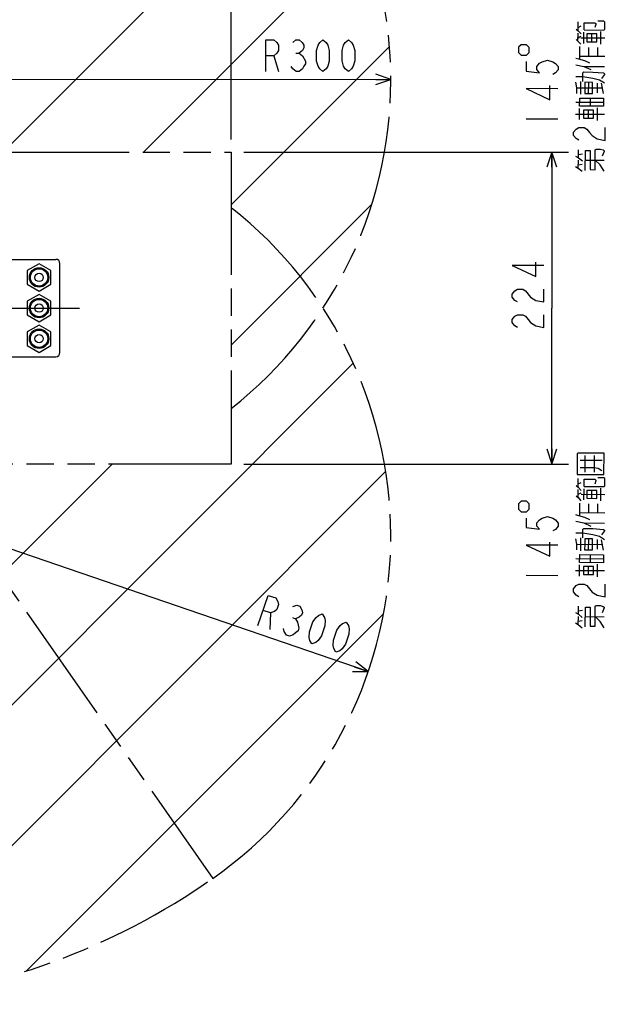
# Model space of a CAD drawing. Extents: x 0 to 594, y 0 to 420.
# Tile 16 of 67: x 139 to 209, y 213 to 331. Entities that reach past the tile are written whole.
import ezdxf

# ---------------------------------------------------------------- set-up
doc = ezdxf.new("R2010")
doc.units = 0
doc.header["$LTSCALE"] = 32.67
doc.linetypes.add('CENTER', pattern=[0.6, 0.375, -0.075, 0.075, -0.075])
doc.linetypes.add('PHANTOM', pattern=[0.8, 0.45, -0.05, 0.1, -0.05, 0.1, -0.05])
doc.layers.get('0').update_dxf_attribs({"linetype": 'CONTINUOUS'})
for name, color, linetype in [('CRV', 7, 'CONTINUOUS'), ('DEFAULT_1', 7, 'CENTER'), ('PARAM_DIM', 7, 'CONTINUOUS')]:
    doc.layers.add(name, color=color, linetype=linetype)
doc.styles.get("Standard").update_dxf_attribs({"font": 'txt', "width": 0.8})
doc.dimstyles.new('DIMSTYLE_7', dxfattribs={"dimtxt": 3.8, "dimasz": 1.8, "dimexe": 0.18, "dimexo": 0.0625, "dimgap": 0.09, "dimtad": 1, "dimlfac": 6, "dimtxsty": 'STANDARD', "dimblk": 'OPEN', "dimblk1": 'OPEN', "dimblk2": 'OPEN', "dimcen": 0.09, "dimazin": 3, "dimtp": 0.01, "dimtm": 0.01, "dimtfac": 1, "dimtofl": 0, "dimtmove": 0, "dimatfit": 3, "dimtolj": 1})
doc.dimstyles.new('DIMSTYLE_8', dxfattribs={"dimtxt": 3.8, "dimasz": 1.8, "dimexe": 0.18, "dimexo": 0.0625, "dimgap": 0.09, "dimtad": 1, "dimlfac": 6, "dimtxsty": 'STANDARD', "dimblk": 'OPEN', "dimblk1": 'OPEN', "dimblk2": 'OPEN', "dimcen": 0.09, "dimazin": 3, "dimtp": 0.01, "dimtm": 0.01, "dimtfac": 1, "dimtofl": 0, "dimtmove": 0, "dimatfit": 3, "dimtolj": 1})

# ---------------------------------------------------------------- blocks, each defined once
blk = doc.blocks.new('_OPEN')
at = {"color": 0, "linetype": 'BYBLOCK'}
for p, q in [((0, 0), (-1, 0.342)), ((-1, -0.342), (0, 0)), ((-1, 0), (0, 0))]:
    blk.add_line(p, q, dxfattribs=at)
blk = doc.blocks.new('*D37')
at = {"layer": 'PARAM_DIM', "color": 2, "linetype": 'CONTINUOUS'}
for p, q in [((166.15, 315.16), (205.05, 315.16)), ((203.05, 315.16), (203.05, 296.49)), ((203.05, 277.83), (203.05, 296.49)), ((166.15, 277.83), (205.05, 277.83))]:
    blk.add_line(p, q, dxfattribs=at)
at = {"layer": 'PARAM_DIM', "color": 2, "linetype": 'CONTINUOUS', "xscale": 1.8, "yscale": 1.8, "zscale": 1.8}
for p, rotation in [((203.05, 315.16), 90), ((203.05, 277.83), 270)]:
    blk.add_blockref('_OPEN', p, dxfattribs=dict(at, rotation=rotation))
blk = doc.blocks.new('*D39')
at = {"layer": 'PARAM_DIM', "color": 2, "linetype": 'CONTINUOUS'}
blk.add_line((183.77, 323.86), (133.77, 323.8), dxfattribs=at)
at = {"layer": 'PARAM_DIM', "color": 2, "linetype": 'CONTINUOUS', "xscale": 1.8, "yscale": 1.8, "zscale": 1.8, "rotation": 0.066863}
blk.add_blockref('_OPEN', (183.77, 323.86), dxfattribs=at)
blk = doc.blocks.new('*D40')
at = {"layer": 'PARAM_DIM', "color": 2, "linetype": 'CONTINUOUS'}
blk.add_line((181.07, 252.98), (133.77, 269.19), dxfattribs=at)
at = {"layer": 'PARAM_DIM', "color": 2, "linetype": 'CONTINUOUS', "xscale": 1.8, "yscale": 1.8, "zscale": 1.8, "rotation": 341.083914}
blk.add_blockref('_OPEN', (181.07, 252.98), dxfattribs=at)
blk = doc.blocks.new('*D41')
at = {"layer": 'PARAM_DIM', "color": 2, "linetype": 'CONTINUOUS'}
for p, q in [((114.65, 316.66), (114.65, 353.46)), ((164.65, 316.66), (164.65, 353.46)), ((114.65, 351.46), (139.65, 351.46)), ((164.65, 351.46), (139.65, 351.46))]:
    blk.add_line(p, q, dxfattribs=at)
at = {"layer": 'PARAM_DIM', "color": 2, "linetype": 'CONTINUOUS', "xscale": 1.8, "yscale": 1.8, "zscale": 1.8, "rotation": 180}
blk.add_blockref('_OPEN', (114.65, 351.46), dxfattribs=at)
at = {"layer": 'PARAM_DIM', "color": 2, "linetype": 'CONTINUOUS', "xscale": 1.8, "yscale": 1.8, "zscale": 1.8}
blk.add_blockref('_OPEN', (164.65, 351.46), dxfattribs=at)

msp = doc.modelspace()

# ---------------------------------------------------------------- linework, layer by layer
at = {"color": 7, "linetype": 'CONTINUOUS'}
for p, q in [((138.31941, 302.3267), (143.65275, 302.3267)), ((141.65275, 301.79586), (140.23608, 300.97794)), ((143.06941, 300.97794), (141.65275, 301.79586)), ((144.15275, 291.16003), (144.15275, 301.8267)), ((140.23608, 300.97794), (140.23608, 299.34212)), ((143.06941, 299.34212), (143.06941, 300.97794)), ((140.23608, 299.34212), (141.65275, 298.52421)), ((141.65275, 298.52421), (143.06941, 299.34212)), ((141.65275, 298.12919), (140.23608, 297.31128)), ((140.23608, 297.31128), (140.23608, 295.67545)), ((143.06941, 297.31128), (141.65275, 298.12919)), ((143.06941, 295.67545), (143.06941, 297.31128)), ((140.23608, 295.67545), (141.65275, 294.85754)), ((141.65275, 294.85754), (143.06941, 295.67545)), ((141.65275, 294.46252), (140.23608, 293.64461)), ((140.23608, 293.64461), (140.23608, 292.00879)), ((143.06941, 293.64461), (141.65275, 294.46252)), ((143.06941, 292.00879), (143.06941, 293.64461)), ((140.23608, 292.00879), (141.65275, 291.19087)), ((141.65275, 291.19087), (143.06941, 292.00879)), ((138.31941, 290.66003), (143.65275, 290.66003))]:
    msp.add_line(p, q, dxfattribs=at)
for centre, radius in [((141.65275, 300.16003), 1.16667), ((141.65275, 300.16003), 1.04167), ((141.65275, 300.16003), 0.5), ((141.65275, 296.49336), 1.16667), ((141.65275, 296.49336), 1.04167), ((141.65275, 296.49336), 0.5), ((141.65275, 292.8267), 1.16667), ((141.65275, 292.8267), 1.04167), ((141.65275, 292.8267), 0.5)]:
    msp.add_circle(centre, radius, dxfattribs=at)
for centre, start, end in [((143.65275, 301.8267), 0, 90), ((143.65275, 291.16003), 270, 360)]:
    msp.add_arc(centre, 0.5, start, end, dxfattribs=at)
at = {"layer": 'CRV', "color": 2, "linetype": 'CONTINUOUS'}
for p, q in [((137.54758, 315.36497), (174.6938, 352.5112)), ((154.1435, 315.16003), (180.5141, 341.53063)), ((164.65275, 308.86843), (183.60213, 327.81781)), ((164.65275, 292.06757), (181.49803, 308.91285)), ((103.32303, 213.937), (179.27606, 289.89003)), ((89.60616, 217.02098), (150.41188, 277.8267)), ((119.50087, 213.31398), (183.15321, 276.96632)), ((140.16164, 217.17389), (182.89983, 259.91208))]:
    msp.add_line(p, q, dxfattribs=at)
at = {"layer": 'CRV', "color": 2, "linetype": 'PHANTOM'}
for p, q in [((137.72137, 315.16003), (164.65275, 315.16003)), ((164.65275, 315.16003), (164.65275, 277.8267)), ((125.15586, 281.49336), (162.45078, 228.23069)), ((164.65275, 277.8267), (137.72137, 277.8267))]:
    msp.add_line(p, q, dxfattribs=at)
for centre, radius, start, end in [((114.65275, 296.49336), 83.33333, 55, 173.4479895), ((133.77196, 323.79843), 50, 308.1422292, 55), ((133.77196, 269.1883), 50, 305, 51.8577708), ((114.65275, 296.49336), 83.33333, 186.5520105, 305)]:
    msp.add_arc(centre, radius, start, end, dxfattribs=at)
at = {"layer": 'DEFAULT_1', "color": 7, "linetype": 'CENTER'}
msp.add_line((114.65275, 296.49336), (147.44042, 296.49336), dxfattribs=at)
at = {"layer": 'PARAM_DIM', "color": 2, "linetype": 'CONTINUOUS'}
for p, q in [((206.18843, 329.69405), (206.19383, 330.73906)), ((206.19038, 330.07407), (206.54762, 330.2622)), ((206.18204, 328.4591), (206.18696, 329.40908)), ((206.184, 328.83908), (206.54122, 329.02725)), ((206.54024, 328.83723), (209.3902, 328.82248)), ((206.89306, 328.1704), (206.89993, 329.50037)), ((207.84402, 328.35548), (207.84893, 329.30547)), ((208.91129, 328.06497), (208.91914, 329.58495)), ((206.40824, 326.27289), (206.41609, 327.79288)), ((207.47894, 326.64737), (207.48434, 327.69234)), ((208.54768, 326.64182), (208.55308, 327.68679)), ((169.7541, 326.69044), (170.32631, 324.79108)), ((172.41372, 327.01021), (172.79373, 327.01064)), ((206.4102, 326.65288), (209.37891, 326.63754)), ((206.87881, 325.41543), (209.37253, 325.40255)), ((206.50537, 322.09234), (206.51323, 323.61229)), ((207.45584, 322.1824), (207.46273, 323.51241)), ((208.52507, 322.27187), (208.53098, 323.41187)), ((209.23708, 322.17319), (209.00597, 323.40941)), ((206.03431, 322.85478), (209.12177, 322.83879)), ((205.90672, 321.1454), (209.23168, 321.12821)), ((207.68548, 320.66121), (207.69039, 321.6112)), ((205.89935, 319.72044), (209.34305, 319.7026)), ((206.3709, 319.05298), (206.37778, 320.38296)), ((207.44061, 319.23745), (207.44553, 320.18744)), ((208.50789, 318.94694), (208.51573, 320.46689)), ((199.95882, 319.14946), (203.75877, 319.12981)), ((206.22858, 314.49364), (206.23349, 315.44363)), ((206.23054, 314.87363), (206.70602, 314.96619)), ((206.2222, 313.25866), (206.22711, 314.20864)), ((206.22415, 313.63868), (206.69964, 313.7312)), ((207.05834, 314.20436), (209.31456, 314.19269)), ((206.44618, 278.28578), (209.05863, 278.27132)), ((207.03202, 276.85752), (207.04308, 278.85248)), ((208.1118, 278.84657), (208.10074, 276.85161)), ((206.19078, 275.05714), (206.19656, 276.10215)), ((206.18393, 273.82215), (206.1892, 274.77214)), ((206.19288, 275.43713), (206.55018, 275.62518)), ((206.89485, 273.53324), (206.90221, 274.86321)), ((207.84589, 273.71796), (207.85115, 274.66794)), ((208.91303, 273.42705), (208.92146, 274.94703)), ((206.18605, 274.20218), (206.54334, 274.39019)), ((206.54229, 274.20018), (209.39225, 274.18441)), ((206.40933, 271.63587), (206.41776, 273.15586)), ((207.48017, 272.00995), (207.48595, 273.05493)), ((208.54891, 272.00404), (208.55469, 273.04902)), ((206.41143, 272.01586), (209.38014, 271.99944)), ((206.87959, 270.77827), (209.37329, 270.76445)), ((206.50491, 267.45529), (206.51334, 268.97527)), ((207.45542, 267.54502), (207.4628, 268.87499)), ((208.52469, 267.6341), (208.531, 268.7741)), ((209.23665, 267.53516), (209.00599, 268.77145)), ((206.03414, 268.21791), (209.12159, 268.2008)), ((205.90591, 266.5086), (209.23086, 266.49018)), ((207.6845, 266.02373), (207.68976, 266.97371)), ((206.36932, 264.41601), (206.3767, 265.74598)), ((207.43911, 264.60007), (207.44437, 265.55006)), ((208.50627, 264.30916), (208.51468, 265.82915)), ((199.95728, 264.51487), (203.75721, 264.49381)), ((205.89802, 265.0836), (209.34171, 265.06453)), ((206.22531, 259.85672), (206.23057, 260.8067)), ((169.36856, 260.00239), (169.29183, 258.02023)), ((171.98756, 259.43962), (172.34705, 259.31645)), ((206.21846, 258.62175), (206.22374, 259.57174)), ((206.22742, 260.23672), (206.70294, 260.32908)), ((207.05497, 259.56713), (209.31119, 259.55462)), ((206.22058, 259.00174), (206.6961, 259.0941))]:
    msp.add_line(p, q, dxfattribs=at)
for points in [[(206.90141, 329.78537), (209.27638, 329.77308), (209.3956, 329.86749), (209.40003, 330.72245), (209.28178, 330.81809), (208.56928, 330.82175)], [(206.90141, 329.78537), (206.90582, 330.64037), (208.21206, 330.63363)], [(208.21206, 330.63363), (208.33031, 330.53799), (208.32982, 330.443), (208.20911, 330.06363)], [(205.95192, 329.88529), (206.18843, 329.69405), (206.54271, 329.31221)], [(207.25274, 328.83354), (207.25028, 328.35856), (208.43777, 328.3524), (208.44219, 329.2074), (208.44268, 329.30238), (207.25519, 329.30855), (207.25274, 328.83354)], [(168.80632, 324.7893), (168.80188, 328.58932), (169.75189, 328.59041), (170.13226, 328.2742), (170.32261, 327.95776), (170.32335, 327.32443), (170.13372, 327.00752), (169.7541, 326.69044), (168.80409, 326.68931)], [(172.03225, 328.27641), (172.41187, 328.59353), (172.79188, 328.59396), (173.17225, 328.27775), (173.36262, 327.96132), (173.36298, 327.64463), (173.17335, 327.32776), (172.79373, 327.01064), (173.17409, 326.69443), (173.55483, 326.06152)], [(175.64631, 324.79732), (175.26595, 325.11353), (175.07557, 325.42996), (174.88484, 326.06308), (174.88335, 327.32976), (175.07262, 327.96331), (175.26225, 328.28018), (175.64187, 328.5973), (176.02224, 328.28108), (176.21262, 327.96461), (176.40335, 327.33153), (176.40484, 326.06486), (176.21557, 325.43131), (176.02594, 325.1144), (175.64631, 324.79732)], [(178.6863, 324.80083), (178.30594, 325.11708), (178.11556, 325.43352), (177.92483, 326.06664), (177.92336, 327.33331), (178.11261, 327.96686), (178.30224, 328.28373), (178.68188, 328.60085), (179.06225, 328.28464), (179.25261, 327.96817), (179.44334, 327.33505), (179.44483, 326.06841), (179.25556, 325.43486), (179.06595, 325.11795), (178.6863, 324.80083)], [(199.36478, 326.75265), (199.99812, 326.74935), (200.31642, 327.06441), (200.31968, 327.69771), (200.00467, 328.01602), (199.37135, 328.01929), (199.05305, 327.70427), (199.04977, 327.07093), (199.36478, 326.75265)], [(205.94552, 328.6503), (206.18204, 328.4591), (206.53633, 328.07726)], [(173.55483, 326.06152), (173.55521, 325.74487), (173.36557, 325.42797), (173.17594, 325.1111), (172.79632, 324.79398), (172.41631, 324.79355), (172.03594, 325.10976), (171.84557, 325.42619)], [(199.99419, 325.98938), (199.9883, 324.84938), (201.57062, 324.65121), (201.25593, 325.03283), (201.25789, 325.41282), (201.57651, 325.79121), (201.89416, 325.97955), (202.52846, 326.16626), (203.16082, 325.97299), (203.47649, 325.78138), (203.79118, 325.39973), (203.78922, 325.01974), (203.4706, 324.64138), (203.15295, 324.453)], [(205.9298, 325.61033), (206.87881, 325.41543), (207.70808, 325.03116)], [(207.59327, 325.79175), (207.00099, 326.0798), (206.28949, 326.27351), (205.93373, 326.37034)], [(209.36221, 323.40756), (208.77043, 323.79063), (207.94017, 323.98492), (206.75367, 324.18106), (205.92244, 324.18537)], [(206.75072, 323.61106), (206.75612, 324.65607), (206.87536, 324.75044), (207.9441, 324.74493), (209.24984, 324.64316), (209.36811, 324.54756), (209.36762, 324.45257), (209.00891, 323.97941)], [(203.77744, 322.73978), (199.97747, 322.75943), (202.82056, 321.4147), (202.82941, 323.12466)], [(206.03086, 322.18979), (206.03431, 322.85478), (205.919, 323.52038)], [(206.98774, 323.51484), (206.98085, 322.18486), (207.93083, 322.17997), (207.93772, 323.50994), (206.98774, 323.51484)], [(206.37925, 320.66796), (206.38417, 321.61794), (209.23413, 321.60319), (209.22921, 320.6532), (206.37925, 320.66796)], [(206.84689, 319.24053), (208.03436, 319.23437), (208.03927, 320.18435), (206.8518, 320.19052), (206.84689, 319.24053)], [(206.27897, 316.58341), (205.96328, 316.77505), (205.64859, 317.15667), (205.65055, 317.5367), (205.96917, 317.91505), (206.28682, 318.1034), (206.92016, 318.10013), (207.23583, 317.90849), (207.55052, 317.52687), (207.86523, 317.14522), (208.49659, 316.76196), (209.44558, 316.56706), (209.45345, 318.08701)], [(205.87332, 314.6855), (206.22858, 314.49364), (206.70161, 314.11119)], [(207.05196, 312.96938), (207.06423, 315.34433), (207.65798, 315.34128), (207.64618, 313.06128), (208.23993, 313.05824), (208.25222, 315.43319), (208.37146, 315.52759), (208.84645, 315.52513), (209.2022, 315.42829), (209.32045, 315.33269), (209.31996, 315.23766), (209.07952, 314.6689)], [(209.30769, 312.86272), (208.83663, 313.62516), (208.24582, 314.1982)], [(205.86693, 313.45052), (206.2222, 313.25866), (206.69521, 312.8762)], [(202.09558, 301.59089), (198.29557, 301.59089), (201.14557, 300.26088), (201.14557, 301.97088)], [(198.92889, 297.22091), (198.61222, 297.41089), (198.29557, 297.79091), (198.29557, 298.1709), (198.61222, 298.55088), (198.92889, 298.7409), (199.56223, 298.7409), (199.8789, 298.55088)], [(199.8789, 298.55088), (200.51223, 297.79091), (201.14557, 297.41089), (202.09558, 297.22091), (202.09558, 298.7409)], [(198.92889, 294.1809), (198.61222, 294.37091), (198.29557, 294.7509), (198.29557, 295.13089), (198.61222, 295.51091), (198.92889, 295.70089), (199.56223, 295.70089), (199.8789, 295.51091), (200.19557, 295.13089), (200.51223, 294.7509), (201.14557, 294.37091), (202.09558, 294.1809), (202.09558, 295.70089)], [(206.08046, 276.57778), (209.28666, 276.56001), (209.30087, 279.12497), (206.2134, 279.14209), (206.09414, 279.04775), (206.08046, 276.57778)], [(206.44143, 277.43078), (208.10392, 277.42157), (208.57838, 277.32394), (209.05178, 277.03633)], [(206.90379, 275.14821), (209.27876, 275.13505), (209.39803, 275.22939), (209.40276, 276.08439), (209.28456, 276.18003), (208.57206, 276.18398)], [(206.90379, 275.14821), (206.90854, 276.00317), (208.09601, 275.99661), (208.21476, 275.99596), (208.33299, 275.90028), (208.33247, 275.8053), (208.21161, 275.42596)], [(205.95433, 275.24846), (206.19078, 275.05714), (206.54492, 274.67519)], [(207.2574, 274.67124), (207.25214, 273.72126), (208.43962, 273.71466), (208.44437, 274.56966), (208.44489, 274.66464), (207.2574, 274.67124)], [(205.94749, 274.01347), (206.18393, 273.82215), (206.53809, 273.44021)], [(199.36605, 272.11825), (199.99939, 272.11473), (200.3178, 272.42964), (200.32132, 273.06298), (200.00641, 273.3814), (199.37307, 273.38488), (199.05466, 273.06997), (199.05114, 272.43667), (199.36605, 272.11825)], [(199.99517, 271.35475), (199.98886, 270.21476), (201.57111, 270.01601), (201.25655, 270.39773), (201.25867, 270.77776), (201.57742, 271.15597), (201.89514, 271.34424), (202.52951, 271.5307), (203.16179, 271.33721), (203.47739, 271.14546), (203.79196, 270.76369), (203.78986, 270.3837), (203.47109, 270.00546), (203.15337, 269.81722)], [(207.59417, 271.1543), (207.00202, 271.4426), (206.29057, 271.63653), (205.93486, 271.73351)], [(205.93065, 270.97353), (206.87959, 270.77827), (207.70872, 270.39367)], [(206.75083, 268.97397), (206.75663, 270.01894), (206.87589, 270.11328), (207.94463, 270.10737), (209.25033, 270.00513), (209.36856, 269.90945), (209.36803, 269.81447), (209.00916, 269.34145)], [(206.03044, 267.55292), (206.03414, 268.21791), (205.91907, 268.88355)], [(209.36225, 268.76949), (208.77061, 269.15278), (207.94042, 269.34736), (206.754, 269.54393), (205.92275, 269.54854)], [(206.98411, 268.21265), (206.98043, 267.54767), (207.93042, 267.54241), (207.9378, 268.87238), (206.98781, 268.87764), (206.98411, 268.21265)], [(203.77722, 268.10374), (199.97727, 268.12481), (202.81986, 266.77903), (202.82934, 268.48902)], [(206.37827, 266.03098), (206.38353, 266.98097), (209.23349, 266.96516), (209.22823, 266.01517), (206.37827, 266.03098)], [(206.84536, 264.60337), (208.03286, 264.59677), (208.03811, 265.54676), (206.85064, 265.55336), (206.84536, 264.60337)], [(206.27647, 261.94647), (205.96087, 262.13822), (205.64631, 262.51997), (205.64841, 262.89997), (205.96718, 263.2782), (206.2849, 263.46645), (206.91822, 263.46294), (207.23383, 263.27118), (207.54838, 262.88944), (207.86295, 262.50769), (208.49416, 262.12419), (209.4431, 261.92892), (209.45151, 263.44891)], [(167.85391, 258.51298), (169.08581, 262.10777), (169.9845, 261.79978), (170.24133, 261.37703), (170.31841, 261.01588), (170.11309, 260.41675), (169.83069, 260.17877), (169.36856, 260.00239), (168.46986, 260.31038)], [(172.03872, 260.76108), (172.50086, 260.93746), (172.86033, 260.81426), (173.11716, 260.39151), (173.19423, 260.03036), (173.09158, 259.73079), (172.80917, 259.49281), (172.34705, 259.31645), (172.60386, 258.89368)], [(207.04812, 258.33215), (207.06128, 260.70711), (207.65503, 260.70381), (207.64239, 258.42385), (208.23614, 258.42055), (208.2493, 260.79552), (208.36858, 260.88987), (208.84357, 260.88723), (209.19928, 260.79026), (209.31749, 260.6946), (209.31697, 260.5996), (209.07633, 260.03092)], [(174.32452, 256.29556), (174.0677, 256.71831), (173.99061, 257.07949), (174.01619, 257.74021), (174.42683, 258.93847), (174.81187, 259.47601), (175.09428, 259.71396), (175.55642, 259.89034), (175.81323, 259.46759), (175.89031, 259.10642), (175.86473, 258.44571), (175.45411, 257.24745), (175.06905, 256.70992), (174.78666, 256.47194), (174.32452, 256.29556)], [(205.87013, 260.04869), (206.22531, 259.85672), (206.69821, 259.4741)], [(209.30383, 258.22465), (208.83304, 258.98727), (208.24245, 259.56055)], [(172.60386, 258.89368), (172.75802, 258.17137), (172.65536, 257.8718), (172.37297, 257.63384), (172.09056, 257.39586), (171.62844, 257.21948), (171.26895, 257.34268), (171.01214, 257.76543), (170.93505, 258.1266)], [(177.20034, 255.31005), (176.94351, 255.7328), (176.86644, 256.09397), (176.89201, 256.7547), (177.30266, 257.95296), (177.6877, 258.49049), (177.97011, 258.72845), (178.43223, 258.90483), (178.68906, 258.48208), (178.76614, 258.12091), (178.74056, 257.4602), (178.32992, 256.26194), (177.94487, 255.7244), (177.66249, 255.48643), (177.20034, 255.31005)], [(205.86327, 258.81372), (206.21846, 258.62175), (206.69135, 258.23912)]]:
    msp.add_lwpolyline(points, dxfattribs=at)

# ---------------------------------------------------------------- dimensions: what is measured, and where the dimension line sits
dim = msp.add_linear_dim(base=(164.65275, 351.45558), p1=(114.65275, 316.66003), p2=(164.65275, 316.66003), dimstyle='DIMSTYLE_7', dxfattribs=at)
dim.commit()
dim.dimension.update_dxf_attribs({"geometry": '*D41', "text_midpoint": (130.04424, 352.40558), "dimtype": 160})
for center, mpoint, picture, middle in [((133.77196, 323.79843), (183.77193, 323.85678), '*D39', (168.04632, 324.78843)), ((133.77196, 269.1883), (181.07168, 252.97915), '*D40', (167.13496, 258.75936))]:
    dim = msp.add_radius_dim(center=center, mpoint=mpoint, dimstyle='DIMSTYLE_8', dxfattribs=at)
    dim.commit()
    dim.dimension.update_dxf_attribs({"geometry": picture, "text_midpoint": middle, "dimtype": 164})
dim = msp.add_linear_dim(base=(203.04557, 277.8267), p1=(166.15275, 315.16003), p2=(166.15275, 277.8267), angle=270, dimstyle='DIMSTYLE_7', dxfattribs=at)
dim.commit()
dim.dimension.update_dxf_attribs({"geometry": '*D37', "text_midpoint": (202.09557, 293.4209), "dimtype": 160})

doc.saveas('drawing.dxf')
